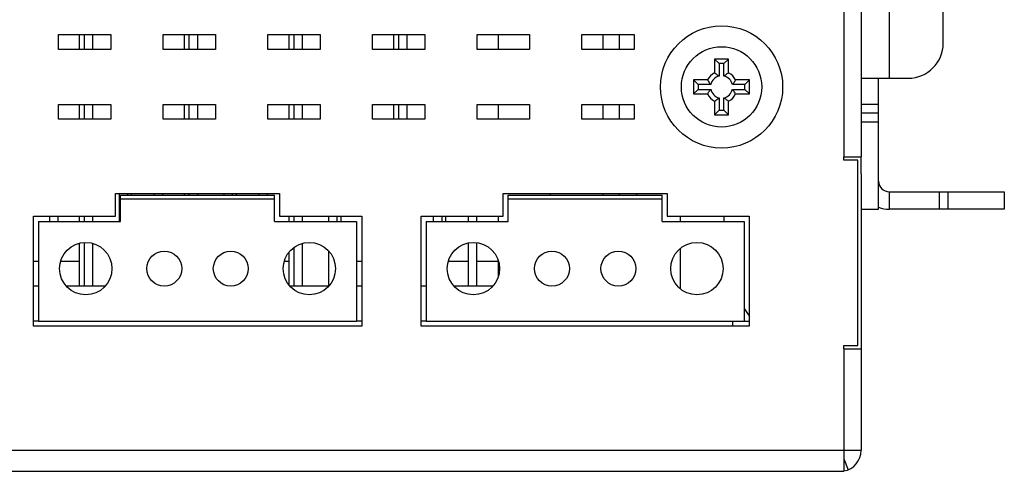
# Model space of a CAD drawing. Extents: x 879 to 1770, y -20 to 610.
# Tile 18 of 21: x 1458 to 1515, y 198 to 224. Entities that reach past the tile are written whole.
import ezdxf

# ---------------------------------------------------------------- set-up
doc = ezdxf.new("R2010")
doc.units = 0
doc.header["$LTSCALE"] = 2
doc.header["$MEASUREMENT"] = 0
for name, color, linetype in [('3461531900_SDXF_CONTINUO87', 7, 'CONTINUOUS'), ('3991137700_CDXF_CONTINUO69', 7, 'CONTINUOUS'), ('BACK_PLATE_2DXF_CONTINUO67', 7, 'CONTINUOUS'), ('BOT-PCBA_DXF_CONTINUOUS_76', 7, 'CONTINUOUS'), ('MSD32_MALE_1DXF_CONTINUO86', 7, 'CONTINUOUS'), ('NET9-175600ADXF_CONTINUO70', 7, 'CONTINUOUS'), ('POWER-PIN-02DXF_CONTINUO85', 7, 'CONTINUOUS'), ('SCREW_M4_DXF_CONTINUOUS_74', 7, 'CONTINUOUS')]:
    doc.layers.add(name, color=color, linetype=linetype)

msp = doc.modelspace()

# ---------------------------------------------------------------- linework, layer by layer
at = {"layer": '3461531900_SDXF_CONTINUO87', "color": 7, "linetype": 'Continuous'}
for p, q in [((1492.741, 222.555), (1492.741, 223.405)), ((1492.741, 218.555), (1492.741, 219.405)), ((1492.741, 214.205), (1492.741, 214.305)), ((1493.741, 214.205), (1493.741, 214.305)), ((1496.241, 212.705), (1496.241, 213.005)), ((1498.741, 212.705), (1498.741, 213.005)), ((1496.241, 208.845), (1496.241, 211.164))]:
    msp.add_line(p, q, dxfattribs=at)
at = {"layer": '3991137700_CDXF_CONTINUO69', "color": 7, "linetype": 'Continuous'}
for p, q in [((1461.791, 223.405), (1461.791, 222.555)), ((1467.791, 223.405), (1467.791, 222.555)), ((1473.791, 223.405), (1473.791, 222.555)), ((1479.791, 223.405), (1479.791, 222.555)), ((1485.791, 223.405), (1485.791, 222.555)), ((1491.791, 223.405), (1491.791, 222.555)), ((1461.791, 219.405), (1461.791, 218.555)), ((1467.791, 219.405), (1467.791, 218.555)), ((1473.791, 219.405), (1473.791, 218.555)), ((1479.791, 219.405), (1479.791, 218.555)), ((1485.791, 219.405), (1485.791, 218.555)), ((1491.791, 219.405), (1491.791, 218.555)), ((1464.791, 214.205), (1464.791, 214.305)), ((1467.791, 214.305), (1467.791, 214.205)), ((1470.791, 214.205), (1470.791, 214.305)), ((1488.791, 214.205), (1488.791, 214.305)), ((1491.791, 214.305), (1491.791, 214.205)), ((1461.791, 213.005), (1461.791, 212.705)), ((1473.791, 213.005), (1473.791, 212.705)), ((1476.791, 212.705), (1476.791, 213.005)), ((1482.791, 212.705), (1482.791, 213.005)), ((1485.791, 213.005), (1485.791, 212.705)), ((1461.791, 211.452), (1461.791, 209.005)), ((1473.791, 210.92), (1473.791, 209.089)), ((1485.791, 210.466), (1485.791, 209.543)), ((1459.461, 210.405), (1459.161, 210.405)), ((1461.791, 210.405), (1460.723, 210.405)), ((1473.791, 210.405), (1473.533, 210.405)), ((1477.971, 210.405), (1477.671, 210.405)), ((1484.075, 210.405), (1482.933, 210.405)), ((1485.791, 210.405), (1484.575, 210.405))]:
    msp.add_line(p, q, dxfattribs=at)
at = {"layer": 'BACK_PLATE_2DXF_CONTINUO67', "color": 7, "linetype": 'Continuous'}
for p, q in [((1511.291, 222.905), (1511.291, 226.405)), ((1508.191, 226.155), (1508.191, 220.905)), ((1506.591, 220.905), (1509.291, 220.905)), ((1507.591, 219.405), (1506.591, 219.405)), ((1507.591, 218.905), (1506.591, 218.905)), ((1506.591, 218.905), (1506.591, 218.405)), ((1506.591, 218.405), (1507.591, 218.405)), ((1506.591, 215.432), (1506.591, 216.405)), ((1508.191, 214.405), (1508.191, 213.405)), ((1511.074, 213.405), (1511.074, 214.405)), ((1511.567, 213.405), (1511.567, 214.405)), ((1514.791, 214.405), (1514.791, 213.405)), ((1506.591, 213.405), (1507.591, 213.405)), ((1514.791, 213.405), (1508.191, 213.405))]:
    msp.add_line(p, q, dxfattribs=at)
at = {"layer": 'BACK_PLATE_2DXF_CONTINUO67', "color": 3, "linetype": 'Continuous'}
for p, q in [((1507.591, 213.405), (1507.591, 220.905)), ((1508.191, 214.405), (1514.791, 214.405))]:
    msp.add_line(p, q, dxfattribs=at)
at = {"layer": 'BACK_PLATE_2DXF_CONTINUO67', "color": 7, "linetype": 'Continuous'}
for centre, radius, start, end in [((1509.291, 222.905), 2, 270, 0), ((1508.191, 215.005), 1.6, 247.7678, 270)]:
    msp.add_arc(centre, radius, start, end, dxfattribs=at)
at = {"layer": 'BACK_PLATE_2DXF_CONTINUO67', "color": 3, "linetype": 'Continuous'}
msp.add_arc((1508.191, 215.005), 0.6, 180, 270, dxfattribs=at)
at = {"layer": 'BOT-PCBA_DXF_CONTINUOUS_76', "color": 7, "linetype": 'Continuous'}
for p, q in [((1459.461, 207.005), (1459.161, 207.005)), ((1477.971, 207.005), (1477.671, 207.005)), ((1481.671, 207.005), (1481.371, 207.005)), ((1499.241, 206.705), (1499.241, 207.005)), ((1499.881, 207.005), (1500.181, 207.005))]:
    msp.add_line(p, q, dxfattribs=at)
at = {"layer": 'MSD32_MALE_1DXF_CONTINUO86', "color": 7, "linetype": 'Continuous'}
for p, q in [((1462.075, 223.405), (1462.075, 222.555)), ((1462.575, 222.555), (1462.575, 223.405)), ((1468.075, 223.405), (1468.075, 222.555)), ((1468.575, 222.555), (1468.575, 223.405)), ((1474.075, 223.405), (1474.075, 222.555)), ((1474.575, 222.555), (1474.575, 223.405)), ((1480.075, 223.405), (1480.075, 222.555)), ((1480.575, 222.555), (1480.575, 223.405)), ((1462.075, 219.405), (1462.075, 218.555)), ((1462.575, 218.555), (1462.575, 219.405)), ((1468.075, 219.405), (1468.075, 218.555)), ((1468.575, 218.555), (1468.575, 219.405)), ((1474.075, 219.405), (1474.075, 218.555)), ((1474.575, 218.555), (1474.575, 219.405)), ((1480.075, 219.405), (1480.075, 218.555)), ((1480.575, 218.555), (1480.575, 219.405)), ((1464.075, 214.305), (1464.075, 212.705)), ((1464.575, 214.205), (1464.575, 214.305)), ((1466.075, 214.305), (1466.075, 214.205)), ((1466.575, 214.205), (1466.575, 214.305)), ((1468.075, 214.305), (1468.075, 214.205)), ((1468.575, 214.205), (1468.575, 214.305)), ((1470.075, 214.305), (1470.075, 214.205)), ((1470.575, 214.205), (1470.575, 214.305)), ((1472.075, 214.305), (1472.075, 214.205)), ((1472.575, 214.205), (1472.575, 214.305)), ((1460.075, 213.005), (1460.075, 212.705)), ((1460.575, 212.705), (1460.575, 213.005)), ((1462.075, 213.005), (1462.075, 212.705)), ((1462.575, 212.705), (1462.575, 213.005)), ((1474.075, 213.005), (1474.075, 212.705)), ((1474.575, 212.705), (1474.575, 213.005)), ((1476.075, 213.005), (1476.075, 212.705)), ((1476.575, 212.705), (1476.575, 213.005)), ((1482.075, 213.005), (1482.075, 212.705)), ((1482.575, 212.705), (1482.575, 213.005)), ((1484.075, 213.005), (1484.075, 212.705)), ((1484.575, 212.705), (1484.575, 213.005)), ((1462.075, 211.496), (1462.075, 209.005)), ((1462.575, 209.005), (1462.575, 211.439)), ((1474.075, 211.2), (1474.075, 209.005)), ((1474.575, 209.005), (1474.575, 211.444)), ((1476.075, 211.012), (1476.075, 209.005)), ((1484.075, 211.475), (1484.075, 209.005)), ((1484.575, 209.005), (1484.575, 211.484)), ((1459.461, 209.005), (1459.161, 209.005)), ((1463.272, 209.005), (1461.051, 209.005)), ((1476.075, 209.005), (1473.861, 209.005)), ((1477.971, 209.005), (1477.671, 209.005)), ((1481.671, 209.005), (1481.371, 209.005)), ((1485.482, 209.005), (1483.261, 209.005))]:
    msp.add_line(p, q, dxfattribs=at)
at = {"layer": 'NET9-175600ADXF_CONTINUO70', "color": 3, "linetype": 'Continuous'}
for p, q in [((1505.591, 230.405), (1505.591, 216.405)), ((1505.591, 205.405), (1505.591, 199.605))]:
    msp.add_line(p, q, dxfattribs=at)
at = {"layer": 'NET9-175600ADXF_CONTINUO70', "color": 7, "linetype": 'Continuous'}
for p, q in [((1506.591, 230.405), (1506.591, 216.405)), ((1460.591, 223.405), (1463.591, 223.405)), ((1460.591, 222.555), (1460.591, 223.405)), ((1463.591, 223.405), (1463.591, 222.555)), ((1466.591, 223.405), (1469.591, 223.405)), ((1466.591, 222.555), (1466.591, 223.405)), ((1469.591, 223.405), (1469.591, 222.555)), ((1472.591, 223.405), (1475.591, 223.405)), ((1472.591, 222.555), (1472.591, 223.405)), ((1475.591, 223.405), (1475.591, 222.555)), ((1478.591, 223.405), (1481.591, 223.405)), ((1478.591, 222.555), (1478.591, 223.405)), ((1481.591, 223.405), (1481.591, 222.555)), ((1484.591, 223.405), (1487.591, 223.405)), ((1484.591, 222.555), (1484.591, 223.405)), ((1487.591, 223.405), (1487.591, 222.555)), ((1490.591, 223.405), (1493.591, 223.405)), ((1490.591, 222.555), (1490.591, 223.405)), ((1493.591, 223.405), (1493.591, 222.555)), ((1463.591, 222.555), (1460.591, 222.555)), ((1469.591, 222.555), (1466.591, 222.555)), ((1475.591, 222.555), (1472.591, 222.555)), ((1481.591, 222.555), (1478.591, 222.555)), ((1487.591, 222.555), (1484.591, 222.555)), ((1493.591, 222.555), (1490.591, 222.555)), ((1460.591, 219.405), (1463.591, 219.405)), ((1460.591, 218.555), (1460.591, 219.405)), ((1463.591, 219.405), (1463.591, 218.555)), ((1466.591, 219.405), (1469.591, 219.405)), ((1466.591, 218.555), (1466.591, 219.405)), ((1469.591, 219.405), (1469.591, 218.555)), ((1472.591, 219.405), (1475.591, 219.405)), ((1472.591, 218.555), (1472.591, 219.405)), ((1475.591, 219.405), (1475.591, 218.555)), ((1478.591, 219.405), (1481.591, 219.405)), ((1478.591, 218.555), (1478.591, 219.405)), ((1481.591, 219.405), (1481.591, 218.555)), ((1484.591, 219.405), (1487.591, 219.405)), ((1484.591, 218.555), (1484.591, 219.405)), ((1487.591, 219.405), (1487.591, 218.555)), ((1490.591, 219.405), (1493.591, 219.405)), ((1490.591, 218.555), (1490.591, 219.405)), ((1493.591, 219.405), (1493.591, 218.555)), ((1463.591, 218.555), (1460.591, 218.555)), ((1469.591, 218.555), (1466.591, 218.555)), ((1475.591, 218.555), (1472.591, 218.555)), ((1481.591, 218.555), (1478.591, 218.555)), ((1487.591, 218.555), (1484.591, 218.555)), ((1493.591, 218.555), (1490.591, 218.555)), ((1505.591, 216.405), (1506.591, 216.405)), ((1505.591, 216.205), (1505.591, 216.405)), ((1506.391, 216.205), (1505.591, 216.205)), ((1506.391, 205.605), (1506.391, 216.205)), ((1506.591, 215.432), (1506.591, 199.605)), ((1463.861, 214.305), (1473.271, 214.305)), ((1463.861, 213.005), (1463.861, 214.305)), ((1473.271, 214.305), (1473.271, 213.005)), ((1486.071, 214.305), (1495.481, 214.305)), ((1486.071, 213.005), (1486.071, 214.305)), ((1495.481, 214.305), (1495.481, 213.005)), ((1459.161, 213.005), (1463.861, 213.005)), ((1459.161, 206.705), (1459.161, 213.005)), ((1473.271, 213.005), (1477.971, 213.005)), ((1477.971, 213.005), (1477.971, 206.705)), ((1481.371, 213.005), (1486.071, 213.005)), ((1481.371, 206.705), (1481.371, 213.005)), ((1495.481, 213.005), (1500.181, 213.005)), ((1500.181, 213.005), (1500.181, 206.705)), ((1477.971, 206.705), (1459.161, 206.705)), ((1500.181, 206.705), (1481.371, 206.705)), ((1505.591, 205.605), (1506.391, 205.605)), ((1505.591, 205.405), (1505.591, 205.605)), ((1505.591, 205.405), (1506.591, 205.405)), ((1411.791, 199.605), (1506.591, 199.605)), ((1505.591, 199.605), (1505.591, 198.405)), ((1505.591, 199.112), (1505.843, 198.493)), ((1410.591, 198.405), (1505.591, 198.405))]:
    msp.add_line(p, q, dxfattribs=at)
at = {"layer": 'NET9-175600ADXF_CONTINUO70', "color": 3, "linetype": 'Continuous'}
msp.add_arc((1498.391, 206.405), 2, 25.084, 41.1797, dxfattribs=at)
at = {"layer": 'NET9-175600ADXF_CONTINUO70', "color": 7, "linetype": 'Continuous'}
msp.add_arc((1505.391, 199.605), 1.2, 279.5428, 0, dxfattribs=at)
at = {"layer": 'POWER-PIN-02DXF_CONTINUO85', "color": 7, "linetype": 'Continuous'}
for p, q in [((1464.161, 214.205), (1472.971, 214.205)), ((1464.161, 212.705), (1464.161, 214.205)), ((1464.161, 214.005), (1472.971, 214.005)), ((1472.971, 212.705), (1472.971, 214.205)), ((1486.371, 214.205), (1495.181, 214.205)), ((1486.371, 212.705), (1486.371, 214.205)), ((1486.371, 214.005), (1495.181, 214.005)), ((1495.181, 212.705), (1495.181, 214.205)), ((1459.461, 212.705), (1464.161, 212.705)), ((1459.461, 212.705), (1459.461, 207.005)), ((1472.971, 212.705), (1477.671, 212.705)), ((1477.671, 212.705), (1477.671, 207.005)), ((1481.671, 212.705), (1486.371, 212.705)), ((1481.671, 212.705), (1481.671, 207.005)), ((1495.181, 212.705), (1499.881, 212.705)), ((1499.881, 212.705), (1499.881, 207.005)), ((1459.461, 207.005), (1477.671, 207.005)), ((1481.671, 207.005), (1499.881, 207.005))]:
    msp.add_line(p, q, dxfattribs=at)
for centre, radius in [((1462.161, 210.005), 1.5), ((1466.661, 210.005), 1), ((1470.471, 210.005), 1), ((1474.971, 210.005), 1.5), ((1484.371, 210.005), 1.5), ((1488.871, 210.005), 1), ((1492.681, 210.005), 1), ((1497.181, 210.005), 1.5)]:
    msp.add_circle(centre, radius, dxfattribs=at)
at = {"layer": 'SCREW_M4_DXF_CONTINUOUS_74', "color": 7, "linetype": 'Continuous'}
for p, q in [((1498.991, 222.005), (1498.191, 222.005)), ((1498.191, 222.005), (1498.456, 221.74)), ((1498.191, 222.005), (1498.191, 221.211)), ((1498.727, 221.74), (1498.456, 221.74)), ((1498.456, 221.74), (1498.456, 221.025)), ((1498.991, 222.005), (1498.727, 221.74)), ((1498.727, 221.025), (1498.727, 221.74)), ((1498.991, 221.211), (1498.991, 222.005)), ((1497.785, 220.805), (1496.991, 220.805)), ((1496.991, 220.805), (1497.256, 220.54)), ((1496.991, 220.805), (1496.991, 220.005)), ((1500.191, 220.805), (1499.397, 220.805)), ((1500.191, 220.805), (1499.927, 220.54)), ((1500.191, 220.005), (1500.191, 220.805)), ((1496.991, 220.005), (1497.256, 220.269)), ((1497.97, 220.54), (1497.256, 220.54)), ((1497.256, 220.54), (1497.256, 220.269)), ((1497.256, 220.269), (1497.97, 220.269)), ((1499.927, 220.54), (1499.212, 220.54)), ((1499.212, 220.269), (1499.927, 220.269)), ((1499.927, 220.269), (1499.927, 220.54)), ((1500.191, 220.005), (1499.927, 220.269)), ((1496.991, 220.005), (1497.785, 220.005)), ((1498.191, 219.598), (1498.191, 218.805)), ((1498.456, 219.784), (1498.456, 219.069)), ((1498.727, 219.069), (1498.727, 219.784)), ((1498.991, 218.805), (1498.991, 219.598)), ((1499.397, 220.005), (1500.191, 220.005)), ((1498.191, 218.805), (1498.456, 219.069)), ((1498.456, 219.069), (1498.727, 219.069)), ((1498.991, 218.805), (1498.727, 219.069)), ((1498.191, 218.805), (1498.991, 218.805))]:
    msp.add_line(p, q, dxfattribs=at)
for radius in [3.5, 2.3]:
    msp.add_circle((1498.591, 220.405), radius, dxfattribs=at)
for radius, start, end in [(0.9, 116.3878, 153.6122), (0.9, 26.3878, 63.6122), (0.636, 102.3117, 167.6883), (0.636, 12.3117, 77.6883), (0.636, 192.3117, 257.6883), (0.636, 282.3117, 347.6883), (0.9, 206.3878, 243.6122), (0.9, 296.3878, 333.6122)]:
    msp.add_arc((1498.591, 220.405), radius, start, end, dxfattribs=at)
for points, start_tangent, end_tangent in [([(1498.191, 221.211), (1498.284, 221.151), (1498.372, 221.089), (1498.456, 221.025)], (0.849837, -0.527046), (0.778855, -0.627204)), ([(1498.991, 221.211), (1498.898, 221.151), (1498.81, 221.089), (1498.727, 221.025)], (-0.849837, -0.527046), (-0.778855, -0.627204)), ([(1497.785, 220.805), (1497.845, 220.712), (1497.906, 220.623), (1497.97, 220.54)], (0.527046, -0.849837), (0.627204, -0.778855)), ([(1499.397, 220.805), (1499.337, 220.712), (1499.276, 220.623), (1499.212, 220.54)], (-0.527046, -0.849837), (-0.627204, -0.778855)), ([(1497.785, 220.005), (1497.845, 220.098), (1497.906, 220.186), (1497.97, 220.269)], (0.527046, 0.849837), (0.627204, 0.778855)), ([(1499.397, 220.005), (1499.337, 220.098), (1499.276, 220.186), (1499.212, 220.269)], (-0.527046, 0.849837), (-0.627204, 0.778855)), ([(1498.191, 219.598), (1498.284, 219.658), (1498.372, 219.72), (1498.456, 219.784)], (0.849837, 0.527046), (0.778855, 0.627204)), ([(1498.991, 219.598), (1498.898, 219.658), (1498.81, 219.72), (1498.727, 219.784)], (-0.849837, 0.527046), (-0.778855, 0.627204))]:
    msp.add_spline(points, degree=3, dxfattribs=dict(at, start_tangent=start_tangent, end_tangent=end_tangent))

doc.saveas('drawing.dxf')
